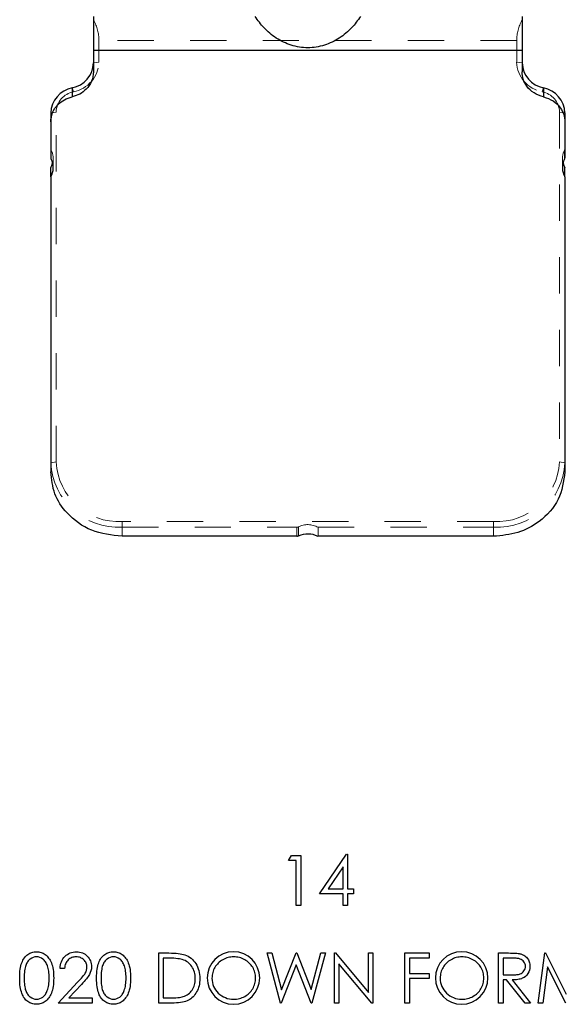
# Model space of a CAD drawing. Header units: inches. Extents: x 7.3 to 43.3, y -43.5 to -20.4.
# Tile 35 of 136: x 13.4 to 14.9, y -31.9 to -29.2. Entities that reach past the tile are written whole.
import ezdxf

# ---------------------------------------------------------------- set-up
doc = ezdxf.new("R2010")
doc.units = ezdxf.units.IN
doc.header["$LTSCALE"] = 0.5
doc.header["$MEASUREMENT"] = 0
doc.linetypes.add('HIDDEN', pattern=[0.225, 0.15, -0.075])
doc.layers.add('APP-M-S', color=30, linetype='Continuous')

msp = doc.modelspace()

# ---------------------------------------------------------------- linework, layer by layer
at = {"color": 7, "linetype": 'Continuous'}
for p, q in [((14.1111, -31.4931), (14.1192, -31.479)), ((14.1192, -31.479), (14.1447, -31.479)), ((14.1447, -31.479), (14.1447, -31.479)), ((14.1447, -31.479), (14.1447, -31.6168)), ((14.1959, -31.585), (14.2711, -31.4755)), ((14.2712, -31.4755), (14.2737, -31.4755)), ((14.2737, -31.4755), (14.2737, -31.4755)), ((14.2737, -31.4755), (14.2737, -31.5709)), ((14.1323, -31.4931), (14.1111, -31.4931)), ((14.1111, -31.4931), (14.1111, -31.4931)), ((14.1323, -31.6168), (14.1323, -31.4931)), ((14.1323, -31.4931), (14.1323, -31.4931)), ((14.2613, -31.511), (14.2202, -31.5709)), ((14.2613, -31.5709), (14.2613, -31.511)), ((14.2613, -31.511), (14.2613, -31.511)), ((14.2202, -31.5709), (14.2202, -31.5709)), ((14.2202, -31.5709), (14.2613, -31.5709)), ((14.2737, -31.5709), (14.2737, -31.5709)), ((14.2737, -31.5709), (14.2896, -31.5709)), ((14.2896, -31.5709), (14.2896, -31.5709)), ((14.2896, -31.5709), (14.2896, -31.585)), ((14.2613, -31.585), (14.1959, -31.585)), ((14.1959, -31.585), (14.1959, -31.585)), ((14.2613, -31.6168), (14.2613, -31.585)), ((14.2613, -31.585), (14.2613, -31.585)), ((14.2896, -31.585), (14.2737, -31.585)), ((14.2737, -31.585), (14.2737, -31.585)), ((14.2737, -31.585), (14.2737, -31.6168)), ((14.2896, -31.585), (14.2896, -31.585)), ((14.1447, -31.6168), (14.1323, -31.6168)), ((14.1323, -31.6168), (14.1323, -31.6168)), ((14.1447, -31.6168), (14.1447, -31.6168)), ((14.2737, -31.6168), (14.2613, -31.6168)), ((14.2613, -31.6168), (14.2613, -31.6168)), ((14.2737, -31.6168), (14.2737, -31.6168)), ((13.3829, -31.7617), (13.385, -31.759)), ((13.385, -31.759), (13.3873, -31.7565)), ((13.3873, -31.7565), (13.3897, -31.7542)), ((13.3897, -31.7542), (13.3923, -31.7522)), ((13.3923, -31.7522), (13.395, -31.7504)), ((13.395, -31.7504), (13.3978, -31.7488)), ((13.3978, -31.7488), (13.4006, -31.7475)), ((13.4006, -31.7475), (13.4036, -31.7464)), ((13.4075, -31.7601), (13.4032, -31.762)), ((13.4036, -31.7464), (13.4066, -31.7456)), ((13.4066, -31.7456), (13.4097, -31.745)), ((13.412, -31.759), (13.4075, -31.7601)), ((13.4097, -31.745), (13.4128, -31.7446)), ((13.4165, -31.7586), (13.412, -31.759)), ((13.4128, -31.7446), (13.4161, -31.7445)), ((13.4161, -31.7445), (13.4161, -31.7445)), ((13.4161, -31.7445), (13.4194, -31.7446)), ((13.421, -31.759), (13.4165, -31.7586)), ((13.4165, -31.7586), (13.4165, -31.7586)), ((13.4194, -31.7446), (13.4226, -31.745)), ((13.4254, -31.7601), (13.421, -31.759)), ((13.4226, -31.745), (13.4257, -31.7456)), ((13.4297, -31.762), (13.4254, -31.7601)), ((13.4257, -31.7456), (13.4288, -31.7464)), ((13.4288, -31.7464), (13.4318, -31.7475)), ((13.4318, -31.7475), (13.4347, -31.7488)), ((13.4347, -31.7488), (13.4375, -31.7504)), ((13.4375, -31.7504), (13.4403, -31.7522)), ((13.4403, -31.7522), (13.4429, -31.7543)), ((13.4429, -31.7543), (13.4454, -31.7566)), ((13.4454, -31.7566), (13.4477, -31.7591)), ((13.4477, -31.7591), (13.4499, -31.7619)), ((13.489, -31.7643), (13.4917, -31.7608)), ((13.4917, -31.7608), (13.4947, -31.7574)), ((13.4947, -31.7574), (13.4979, -31.7544)), ((13.4979, -31.7544), (13.5015, -31.7518)), ((13.5015, -31.7518), (13.5051, -31.7495)), ((13.5051, -31.7495), (13.509, -31.7477)), ((13.509, -31.7477), (13.513, -31.7463)), ((13.5135, -31.7607), (13.5109, -31.7619)), ((13.513, -31.7463), (13.5172, -31.7453)), ((13.5164, -31.7598), (13.5135, -31.7607)), ((13.5193, -31.7592), (13.5164, -31.7598)), ((13.5172, -31.7453), (13.5217, -31.7447)), ((13.5224, -31.7588), (13.5193, -31.7592)), ((13.5217, -31.7447), (13.5263, -31.7445)), ((13.5256, -31.7586), (13.5224, -31.7588)), ((13.5287, -31.7588), (13.5256, -31.7586)), ((13.5256, -31.7586), (13.5256, -31.7586)), ((13.5263, -31.7445), (13.5263, -31.7445)), ((13.5263, -31.7445), (13.5308, -31.7447)), ((13.5317, -31.7592), (13.5287, -31.7588)), ((13.5308, -31.7447), (13.5351, -31.7453)), ((13.5345, -31.7598), (13.5317, -31.7592)), ((13.5372, -31.7607), (13.5345, -31.7598)), ((13.5351, -31.7453), (13.5392, -31.7462)), ((13.5398, -31.7619), (13.5372, -31.7607)), ((13.5392, -31.7462), (13.5431, -31.7475)), ((13.5431, -31.7475), (13.5467, -31.7493)), ((13.5467, -31.7493), (13.5502, -31.7514)), ((13.5502, -31.7514), (13.5534, -31.7538)), ((13.5534, -31.7538), (13.5564, -31.7567)), ((13.5564, -31.7567), (13.5591, -31.7598)), ((13.5591, -31.7598), (13.5614, -31.7631)), ((13.5949, -31.7617), (13.597, -31.759)), ((13.597, -31.759), (13.5993, -31.7565)), ((13.5993, -31.7565), (13.6017, -31.7542)), ((13.6017, -31.7542), (13.6043, -31.7522)), ((13.6043, -31.7522), (13.607, -31.7504)), ((13.607, -31.7504), (13.6098, -31.7488)), ((13.6098, -31.7488), (13.6126, -31.7475)), ((13.6126, -31.7475), (13.6156, -31.7464)), ((13.6195, -31.7601), (13.6152, -31.762)), ((13.6156, -31.7464), (13.6186, -31.7456)), ((13.6186, -31.7456), (13.6217, -31.745)), ((13.624, -31.759), (13.6195, -31.7601)), ((13.6217, -31.745), (13.6248, -31.7446)), ((13.6285, -31.7586), (13.624, -31.759)), ((13.6248, -31.7446), (13.6281, -31.7445)), ((13.6281, -31.7445), (13.6281, -31.7445)), ((13.6281, -31.7445), (13.6314, -31.7446)), ((13.633, -31.759), (13.6285, -31.7586)), ((13.6285, -31.7586), (13.6285, -31.7586)), ((13.6314, -31.7446), (13.6346, -31.745)), ((13.6374, -31.7601), (13.633, -31.759)), ((13.6346, -31.745), (13.6377, -31.7456)), ((13.6416, -31.762), (13.6374, -31.7601)), ((13.6377, -31.7456), (13.6408, -31.7464)), ((13.6408, -31.7464), (13.6438, -31.7475)), ((13.6438, -31.7475), (13.6467, -31.7488)), ((13.6467, -31.7488), (13.6495, -31.7504)), ((13.6495, -31.7504), (13.6522, -31.7522)), ((13.6522, -31.7522), (13.6549, -31.7543)), ((13.6549, -31.7543), (13.6574, -31.7566)), ((13.6574, -31.7566), (13.6597, -31.7591)), ((13.6597, -31.7591), (13.6619, -31.7619)), ((13.7534, -31.8858), (13.7534, -31.748)), ((13.7534, -31.748), (13.7534, -31.748)), ((13.7534, -31.748), (13.7812, -31.748)), ((13.7812, -31.748), (13.7812, -31.748)), ((13.7812, -31.748), (13.7885, -31.7481)), ((13.7885, -31.7481), (13.7952, -31.7483)), ((13.7952, -31.7483), (13.8015, -31.7487)), ((13.8015, -31.7487), (13.8072, -31.7493)), ((13.8072, -31.7493), (13.8124, -31.75)), ((13.8124, -31.75), (13.8171, -31.7508)), ((13.8171, -31.7508), (13.8213, -31.7518)), ((13.8213, -31.7518), (13.8249, -31.753)), ((13.8249, -31.753), (13.8249, -31.753)), ((13.8249, -31.753), (13.8297, -31.7549)), ((13.8297, -31.7549), (13.8342, -31.7571)), ((13.8342, -31.7571), (13.8384, -31.7597)), ((13.8384, -31.7597), (13.8423, -31.7626)), ((13.9445, -31.7606), (13.9408, -31.7617)), ((13.9482, -31.7597), (13.9445, -31.7606)), ((13.952, -31.7591), (13.9482, -31.7597)), ((13.9559, -31.7587), (13.952, -31.7591)), ((13.9598, -31.7586), (13.9559, -31.7587)), ((13.9638, -31.7587), (13.9598, -31.7586)), ((13.9677, -31.7591), (13.9638, -31.7587)), ((13.9716, -31.7597), (13.9677, -31.7591)), ((13.9754, -31.7606), (13.9716, -31.7597)), ((13.9792, -31.7617), (13.9754, -31.7606)), ((14.0519, -31.748), (14.0647, -31.748)), ((14.0886, -31.8858), (14.0519, -31.748)), ((14.0647, -31.748), (14.0647, -31.748)), ((14.0647, -31.748), (14.0917, -31.8491)), ((14.0917, -31.8491), (14.1318, -31.748)), ((14.1318, -31.748), (14.1318, -31.748)), ((14.1318, -31.748), (14.1336, -31.748)), ((14.1336, -31.748), (14.1336, -31.748)), ((14.1336, -31.748), (14.173, -31.8484)), ((14.173, -31.8484), (14.2001, -31.748)), ((14.2127, -31.748), (14.1755, -31.8858)), ((14.2001, -31.748), (14.2001, -31.748)), ((14.2001, -31.748), (14.2127, -31.748)), ((14.2127, -31.748), (14.2127, -31.748)), ((14.2374, -31.8858), (14.2374, -31.748)), ((14.2374, -31.748), (14.2374, -31.748)), ((14.2374, -31.748), (14.24, -31.748)), ((14.24, -31.748), (14.24, -31.748)), ((14.24, -31.748), (14.3311, -31.8565)), ((14.3311, -31.8565), (14.3311, -31.748)), ((14.3311, -31.748), (14.3311, -31.748)), ((14.3311, -31.748), (14.3434, -31.748)), ((14.3434, -31.748), (14.3434, -31.748)), ((14.3434, -31.748), (14.3434, -31.8858)), ((14.4318, -31.748), (14.4989, -31.748)), ((14.4318, -31.8858), (14.4318, -31.748)), ((14.4989, -31.748), (14.4989, -31.748)), ((14.4989, -31.748), (14.4989, -31.7622)), ((14.5734, -31.7606), (14.5697, -31.7617)), ((14.5771, -31.7597), (14.5734, -31.7606)), ((14.5809, -31.7591), (14.5771, -31.7597)), ((14.5848, -31.7587), (14.5809, -31.7591)), ((14.5887, -31.7586), (14.5848, -31.7587)), ((14.5927, -31.7587), (14.5887, -31.7586)), ((14.5966, -31.7591), (14.5927, -31.7587)), ((14.6005, -31.7597), (14.5966, -31.7591)), ((14.6043, -31.7606), (14.6005, -31.7597)), ((14.6081, -31.7617), (14.6043, -31.7606)), ((14.6897, -31.748), (14.7173, -31.748)), ((14.6897, -31.8858), (14.6897, -31.748)), ((14.7173, -31.748), (14.7173, -31.748)), ((14.7173, -31.748), (14.7228, -31.7481)), ((14.7228, -31.7481), (14.7279, -31.7481)), ((14.7279, -31.7481), (14.7324, -31.7483)), ((14.7324, -31.7483), (14.7366, -31.7485)), ((14.7366, -31.7485), (14.7403, -31.7488)), ((14.7403, -31.7488), (14.7435, -31.7491)), ((14.7435, -31.7491), (14.7462, -31.7495)), ((14.7462, -31.7495), (14.7485, -31.7499)), ((14.7485, -31.7499), (14.7485, -31.7499)), ((14.7485, -31.7499), (14.7515, -31.7507)), ((14.7515, -31.7507), (14.7544, -31.7517)), ((14.7544, -31.7517), (14.7571, -31.7529)), ((14.7571, -31.7529), (14.7597, -31.7543)), ((14.7597, -31.7543), (14.7621, -31.756)), ((14.7621, -31.756), (14.7644, -31.7578)), ((14.7644, -31.7578), (14.7665, -31.7598)), ((14.7665, -31.7598), (14.7685, -31.762)), ((14.7992, -31.8858), (14.8174, -31.748)), ((14.8174, -31.748), (14.8174, -31.748)), ((14.8174, -31.748), (14.8192, -31.748)), ((14.8192, -31.748), (14.8192, -31.748)), ((14.8192, -31.748), (14.8761, -31.8611)), ((13.3715, -31.7928), (13.3723, -31.7877)), ((13.3723, -31.7877), (13.3733, -31.783)), ((13.3733, -31.783), (13.3745, -31.7787)), ((13.3745, -31.7787), (13.3759, -31.7748)), ((13.3759, -31.7748), (13.3774, -31.7712)), ((13.3774, -31.7712), (13.3791, -31.7678)), ((13.3791, -31.7678), (13.3809, -31.7646)), ((13.3809, -31.7646), (13.3829, -31.7617)), ((13.3857, -31.7854), (13.3848, -31.7889)), ((13.3866, -31.7823), (13.3857, -31.7854)), ((13.3878, -31.7795), (13.3866, -31.7823)), ((13.389, -31.7768), (13.3878, -31.7795)), ((13.3904, -31.7744), (13.389, -31.7768)), ((13.3919, -31.7721), (13.3904, -31.7744)), ((13.3935, -31.7699), (13.3919, -31.7721)), ((13.3952, -31.768), (13.3935, -31.7699)), ((13.3971, -31.7662), (13.3952, -31.768)), ((13.3991, -31.7646), (13.3971, -31.7662)), ((13.4032, -31.762), (13.3991, -31.7646)), ((13.4338, -31.7646), (13.4297, -31.762)), ((13.4358, -31.7662), (13.4338, -31.7646)), ((13.4377, -31.7681), (13.4358, -31.7662)), ((13.4395, -31.7701), (13.4377, -31.7681)), ((13.4411, -31.7724), (13.4395, -31.7701)), ((13.4427, -31.7749), (13.4411, -31.7724)), ((13.4441, -31.7776), (13.4427, -31.7749)), ((13.4454, -31.7805), (13.4441, -31.7776)), ((13.4467, -31.7836), (13.4454, -31.7805)), ((13.4477, -31.787), (13.4467, -31.7836)), ((13.4487, -31.7906), (13.4477, -31.787)), ((13.4499, -31.7619), (13.452, -31.7649)), ((13.452, -31.7649), (13.4539, -31.7682)), ((13.4539, -31.7682), (13.4557, -31.7717)), ((13.4557, -31.7717), (13.4574, -31.7754)), ((13.4574, -31.7754), (13.4588, -31.7795)), ((13.4588, -31.7795), (13.4601, -31.7838)), ((13.4601, -31.7838), (13.4612, -31.7885)), ((13.4612, -31.7885), (13.4621, -31.7935)), ((13.4813, -31.7904), (13.4817, -31.7855)), ((13.4817, -31.7855), (13.4824, -31.7808)), ((13.4824, -31.7808), (13.4835, -31.7764)), ((13.4835, -31.7764), (13.4849, -31.7721)), ((13.4849, -31.7721), (13.4868, -31.7681)), ((13.4868, -31.7681), (13.489, -31.7643)), ((13.4941, -31.7868), (13.4937, -31.7904)), ((13.4948, -31.7833), (13.4941, -31.7868)), ((13.4957, -31.78), (13.4948, -31.7833)), ((13.4968, -31.777), (13.4957, -31.78)), ((13.4982, -31.7742), (13.4968, -31.777)), ((13.4998, -31.7716), (13.4982, -31.7742)), ((13.5016, -31.7692), (13.4998, -31.7716)), ((13.5037, -31.767), (13.5016, -31.7692)), ((13.5059, -31.765), (13.5037, -31.767)), ((13.5083, -31.7633), (13.5059, -31.765)), ((13.5109, -31.7619), (13.5083, -31.7633)), ((13.5423, -31.7633), (13.5398, -31.7619)), ((13.5446, -31.7649), (13.5423, -31.7633)), ((13.5469, -31.7669), (13.5446, -31.7649)), ((13.5489, -31.769), (13.5469, -31.7669)), ((13.5506, -31.7712), (13.5489, -31.769)), ((13.5521, -31.7735), (13.5506, -31.7712)), ((13.5534, -31.7759), (13.5521, -31.7735)), ((13.5543, -31.7784), (13.5534, -31.7759)), ((13.555, -31.781), (13.5543, -31.7784)), ((13.5554, -31.7837), (13.555, -31.781)), ((13.5552, -31.791), (13.5555, -31.7866)), ((13.5555, -31.7866), (13.5554, -31.7837)), ((13.5555, -31.7866), (13.5555, -31.7866)), ((13.5614, -31.7631), (13.5634, -31.7665)), ((13.5634, -31.7665), (13.565, -31.77)), ((13.565, -31.77), (13.5663, -31.7736)), ((13.5663, -31.7736), (13.5672, -31.7775)), ((13.5672, -31.7775), (13.5677, -31.7814)), ((13.5679, -31.7855), (13.5675, -31.7912)), ((13.5677, -31.7814), (13.5679, -31.7855)), ((13.5679, -31.7855), (13.5679, -31.7855)), ((13.5835, -31.7928), (13.5843, -31.7877)), ((13.5843, -31.7877), (13.5853, -31.783)), ((13.5853, -31.783), (13.5865, -31.7787)), ((13.5865, -31.7787), (13.5878, -31.7748)), ((13.5878, -31.7748), (13.5894, -31.7712)), ((13.5894, -31.7712), (13.5911, -31.7678)), ((13.5911, -31.7678), (13.5929, -31.7646)), ((13.5929, -31.7646), (13.5949, -31.7617)), ((13.5976, -31.7854), (13.5968, -31.7889)), ((13.5986, -31.7823), (13.5976, -31.7854)), ((13.5998, -31.7795), (13.5986, -31.7823)), ((13.601, -31.7768), (13.5998, -31.7795)), ((13.6024, -31.7744), (13.601, -31.7768)), ((13.6039, -31.7721), (13.6024, -31.7744)), ((13.6055, -31.7699), (13.6039, -31.7721)), ((13.6072, -31.768), (13.6055, -31.7699)), ((13.6091, -31.7662), (13.6072, -31.768)), ((13.6111, -31.7646), (13.6091, -31.7662)), ((13.6152, -31.762), (13.6111, -31.7646)), ((13.6458, -31.7646), (13.6416, -31.762)), ((13.6478, -31.7662), (13.6458, -31.7646)), ((13.6497, -31.7681), (13.6478, -31.7662)), ((13.6515, -31.7701), (13.6497, -31.7681)), ((13.6531, -31.7724), (13.6515, -31.7701)), ((13.6547, -31.7749), (13.6531, -31.7724)), ((13.6561, -31.7776), (13.6547, -31.7749)), ((13.6574, -31.7805), (13.6561, -31.7776)), ((13.6587, -31.7836), (13.6574, -31.7805)), ((13.6597, -31.787), (13.6587, -31.7836)), ((13.6607, -31.7906), (13.6597, -31.787)), ((13.6619, -31.7619), (13.664, -31.7649)), ((13.664, -31.7649), (13.6659, -31.7682)), ((13.6659, -31.7682), (13.6677, -31.7717)), ((13.6677, -31.7717), (13.6694, -31.7754)), ((13.6694, -31.7754), (13.6708, -31.7795)), ((13.6708, -31.7795), (13.6721, -31.7838)), ((13.6721, -31.7838), (13.6732, -31.7885)), ((13.6732, -31.7885), (13.6741, -31.7935)), ((13.7754, -31.7622), (13.7658, -31.7622)), ((13.7658, -31.7622), (13.7658, -31.7622)), ((13.7658, -31.7622), (13.7658, -31.8717)), ((13.7826, -31.7622), (13.7754, -31.7622)), ((13.7754, -31.7622), (13.7754, -31.7622)), ((13.7892, -31.7624), (13.7826, -31.7622)), ((13.7952, -31.7627), (13.7892, -31.7624)), ((13.8008, -31.7631), (13.7952, -31.7627)), ((13.8058, -31.7637), (13.8008, -31.7631)), ((13.8103, -31.7643), (13.8058, -31.7637)), ((13.8143, -31.7651), (13.8103, -31.7643)), ((13.8178, -31.766), (13.8143, -31.7651)), ((13.822, -31.7675), (13.8178, -31.766)), ((13.8178, -31.766), (13.8178, -31.766)), ((13.8259, -31.7691), (13.822, -31.7675)), ((13.8296, -31.7711), (13.8259, -31.7691)), ((13.833, -31.7734), (13.8296, -31.7711)), ((13.8362, -31.7759), (13.833, -31.7734)), ((13.8392, -31.7787), (13.8362, -31.7759)), ((13.842, -31.7818), (13.8392, -31.7787)), ((13.8445, -31.7851), (13.842, -31.7818)), ((13.8423, -31.7626), (13.846, -31.7658)), ((13.8467, -31.7887), (13.8445, -31.7851)), ((13.846, -31.7658), (13.8494, -31.7693)), ((13.8494, -31.7693), (13.8526, -31.7732)), ((13.8526, -31.7732), (13.8554, -31.7773)), ((13.8554, -31.7773), (13.858, -31.7818)), ((13.858, -31.7818), (13.8603, -31.7864)), ((13.8603, -31.7864), (13.8621, -31.7913)), ((13.9079, -31.7877), (13.9061, -31.7911)), ((13.91, -31.7845), (13.9079, -31.7877)), ((13.9123, -31.7814), (13.91, -31.7845)), ((13.9148, -31.7785), (13.9123, -31.7814)), ((13.9174, -31.7758), (13.9148, -31.7785)), ((13.9202, -31.7732), (13.9174, -31.7758)), ((13.9233, -31.7708), (13.9202, -31.7732)), ((13.9265, -31.7686), (13.9233, -31.7708)), ((13.9299, -31.7665), (13.9265, -31.7686)), ((13.9335, -31.7647), (13.9299, -31.7665)), ((13.9371, -31.7631), (13.9335, -31.7647)), ((13.9408, -31.7617), (13.9371, -31.7631)), ((13.9829, -31.7631), (13.9792, -31.7617)), ((13.9865, -31.7647), (13.9829, -31.7631)), ((13.9901, -31.7665), (13.9865, -31.7647)), ((13.9936, -31.7686), (13.9901, -31.7665)), ((13.9968, -31.7708), (13.9936, -31.7686)), ((13.9999, -31.7731), (13.9968, -31.7708)), ((14.0028, -31.7757), (13.9999, -31.7731)), ((14.0055, -31.7784), (14.0028, -31.7757)), ((14.0079, -31.7813), (14.0055, -31.7784)), ((14.0102, -31.7843), (14.0079, -31.7813)), ((14.0123, -31.7875), (14.0102, -31.7843)), ((14.0141, -31.7908), (14.0123, -31.7875)), ((14.1323, -31.7804), (14.0904, -31.8858)), ((14.1738, -31.8858), (14.1323, -31.7804)), ((14.1323, -31.7804), (14.1323, -31.7804)), ((14.3406, -31.8858), (14.2498, -31.7776)), ((14.2498, -31.7776), (14.2498, -31.7776)), ((14.2498, -31.7776), (14.2498, -31.8858)), ((14.4989, -31.7622), (14.4441, -31.7622)), ((14.4441, -31.7622), (14.4441, -31.7622)), ((14.4441, -31.7622), (14.4441, -31.8046)), ((14.4989, -31.7622), (14.4989, -31.7622)), ((14.5368, -31.7877), (14.535, -31.7911)), ((14.5389, -31.7845), (14.5368, -31.7877)), ((14.5412, -31.7814), (14.5389, -31.7845)), ((14.5437, -31.7785), (14.5412, -31.7814)), ((14.5463, -31.7758), (14.5437, -31.7785)), ((14.5492, -31.7732), (14.5463, -31.7758)), ((14.5522, -31.7708), (14.5492, -31.7732)), ((14.5554, -31.7686), (14.5522, -31.7708)), ((14.5588, -31.7665), (14.5554, -31.7686)), ((14.5624, -31.7647), (14.5588, -31.7665)), ((14.566, -31.7631), (14.5624, -31.7647)), ((14.5697, -31.7617), (14.566, -31.7631)), ((14.6118, -31.7631), (14.6081, -31.7617)), ((14.6154, -31.7647), (14.6118, -31.7631)), ((14.619, -31.7665), (14.6154, -31.7647)), ((14.6225, -31.7686), (14.619, -31.7665)), ((14.6258, -31.7708), (14.6225, -31.7686)), ((14.6288, -31.7731), (14.6258, -31.7708)), ((14.6317, -31.7757), (14.6288, -31.7731)), ((14.6344, -31.7784), (14.6317, -31.7757)), ((14.6369, -31.7813), (14.6344, -31.7784)), ((14.6391, -31.7843), (14.6369, -31.7813)), ((14.6412, -31.7875), (14.6391, -31.7843)), ((14.643, -31.7908), (14.6412, -31.7875)), ((14.7021, -31.7622), (14.7021, -31.8081)), ((14.7279, -31.7622), (14.7021, -31.7622)), ((14.7315, -31.7622), (14.7279, -31.7622)), ((14.7279, -31.7622), (14.7279, -31.7622)), ((14.7349, -31.7623), (14.7315, -31.7622)), ((14.738, -31.7625), (14.7349, -31.7623)), ((14.7408, -31.7628), (14.738, -31.7625)), ((14.7433, -31.7631), (14.7408, -31.7628)), ((14.7456, -31.7635), (14.7433, -31.7631)), ((14.7477, -31.764), (14.7456, -31.7635)), ((14.7494, -31.7646), (14.7477, -31.764)), ((14.7525, -31.7659), (14.7494, -31.7646)), ((14.7553, -31.7677), (14.7525, -31.7659)), ((14.7577, -31.7699), (14.7553, -31.7677)), ((14.7599, -31.7725), (14.7577, -31.7699)), ((14.7616, -31.7754), (14.7599, -31.7725)), ((14.7629, -31.7784), (14.7616, -31.7754)), ((14.7636, -31.7815), (14.7629, -31.7784)), ((14.7629, -31.7915), (14.7636, -31.7882)), ((14.7639, -31.7848), (14.7636, -31.7815)), ((14.7636, -31.7882), (14.7639, -31.7848)), ((14.7639, -31.7848), (14.7639, -31.7848)), ((14.7685, -31.762), (14.7703, -31.7644)), ((14.7703, -31.7644), (14.7719, -31.767)), ((14.7719, -31.767), (14.7732, -31.7696)), ((14.7732, -31.7696), (14.7743, -31.7724)), ((14.7743, -31.7724), (14.7752, -31.7753)), ((14.7752, -31.7753), (14.7758, -31.7784)), ((14.7758, -31.7784), (14.7761, -31.7816)), ((14.7763, -31.7849), (14.7759, -31.7904)), ((14.7761, -31.7816), (14.7763, -31.7849)), ((14.7763, -31.7849), (14.7763, -31.7849)), ((14.8248, -31.7865), (14.8117, -31.8858)), ((14.8748, -31.8858), (14.8248, -31.7865)), ((14.8248, -31.7865), (14.8248, -31.7865)), ((13.37, -31.817), (13.3701, -31.8104)), ((13.3701, -31.8104), (13.3704, -31.8041)), ((13.3704, -31.8041), (13.3709, -31.7982)), ((13.3709, -31.7982), (13.3715, -31.7928)), ((13.3825, -31.8114), (13.3824, -31.8169)), ((13.3827, -31.8062), (13.3825, -31.8114)), ((13.383, -31.8013), (13.3827, -31.8062)), ((13.3835, -31.7968), (13.383, -31.8013)), ((13.3841, -31.7927), (13.3835, -31.7968)), ((13.3848, -31.7889), (13.3841, -31.7927)), ((13.4495, -31.7944), (13.4487, -31.7906)), ((13.4501, -31.7984), (13.4495, -31.7944)), ((13.4506, -31.8027), (13.4501, -31.7984)), ((13.451, -31.8072), (13.4506, -31.8027)), ((13.4512, -31.812), (13.451, -31.8072)), ((13.4513, -31.8169), (13.4512, -31.812)), ((13.4621, -31.7935), (13.4628, -31.7989)), ((13.4628, -31.7989), (13.4633, -31.8046)), ((13.4633, -31.8046), (13.4636, -31.8106)), ((13.4636, -31.8106), (13.4637, -31.817)), ((13.4937, -31.7904), (13.4813, -31.7904)), ((13.4813, -31.7904), (13.4813, -31.7904)), ((13.5401, -31.8174), (13.5429, -31.8141)), ((13.5429, -31.8141), (13.5453, -31.8111)), ((13.5453, -31.8111), (13.5475, -31.8084)), ((13.5475, -31.8084), (13.5492, -31.8059)), ((13.5492, -31.8059), (13.5506, -31.8038)), ((13.5506, -31.8038), (13.5528, -31.7996)), ((13.5528, -31.7996), (13.5543, -31.7954)), ((13.5543, -31.7954), (13.5552, -31.791)), ((13.5586, -31.8128), (13.5564, -31.816)), ((13.5606, -31.8099), (13.5586, -31.8128)), ((13.5622, -31.8073), (13.5606, -31.8099)), ((13.5647, -31.8021), (13.5622, -31.8073)), ((13.5665, -31.7967), (13.5647, -31.8021)), ((13.5675, -31.7912), (13.5665, -31.7967)), ((13.582, -31.817), (13.5821, -31.8104)), ((13.5821, -31.8104), (13.5824, -31.8041)), ((13.5824, -31.8041), (13.5829, -31.7982)), ((13.5829, -31.7982), (13.5835, -31.7928)), ((13.5947, -31.8062), (13.5944, -31.8114)), ((13.5944, -31.8114), (13.5944, -31.8169)), ((13.595, -31.8013), (13.5947, -31.8062)), ((13.5955, -31.7968), (13.595, -31.8013)), ((13.596, -31.7927), (13.5955, -31.7968)), ((13.5968, -31.7889), (13.596, -31.7927)), ((13.6615, -31.7944), (13.6607, -31.7906)), ((13.6621, -31.7984), (13.6615, -31.7944)), ((13.6626, -31.8027), (13.6621, -31.7984)), ((13.663, -31.8072), (13.6626, -31.8027)), ((13.6632, -31.812), (13.663, -31.8072)), ((13.6633, -31.8169), (13.6632, -31.812)), ((13.6741, -31.7935), (13.6748, -31.7989)), ((13.6748, -31.7989), (13.6753, -31.8046)), ((13.6753, -31.8046), (13.6755, -31.8106)), ((13.6755, -31.8106), (13.6757, -31.817)), ((13.8487, -31.7924), (13.8467, -31.7887)), ((13.8503, -31.7963), (13.8487, -31.7924)), ((13.8517, -31.8004), (13.8503, -31.7963)), ((13.8527, -31.8047), (13.8517, -31.8004)), ((13.8535, -31.8092), (13.8527, -31.8047)), ((13.8539, -31.8138), (13.8535, -31.8092)), ((13.8541, -31.8186), (13.8539, -31.8138)), ((13.8621, -31.7913), (13.8637, -31.7963)), ((13.8637, -31.7963), (13.8649, -31.8016)), ((13.8649, -31.8016), (13.8658, -31.8071)), ((13.8658, -31.8071), (13.8663, -31.8128)), ((13.8663, -31.8128), (13.8664, -31.8187)), ((13.9001, -31.8134), (13.9, -31.8175)), ((13.9005, -31.8095), (13.9001, -31.8134)), ((13.9011, -31.8056), (13.9005, -31.8095)), ((13.902, -31.8019), (13.9011, -31.8056)), ((13.9031, -31.7982), (13.902, -31.8019)), ((13.9045, -31.7946), (13.9031, -31.7982)), ((13.9061, -31.7911), (13.9045, -31.7946)), ((14.0157, -31.7943), (14.0141, -31.7908)), ((14.0171, -31.7978), (14.0157, -31.7943)), ((14.0182, -31.8014), (14.0171, -31.7978)), ((14.019, -31.8051), (14.0182, -31.8014)), ((14.0196, -31.8089), (14.019, -31.8051)), ((14.02, -31.8128), (14.0196, -31.8089)), ((14.0201, -31.8168), (14.02, -31.8128)), ((14.4441, -31.8046), (14.4441, -31.8046)), ((14.4441, -31.8046), (14.4989, -31.8046)), ((14.4989, -31.8046), (14.4989, -31.8046)), ((14.4989, -31.8046), (14.4989, -31.8187)), ((14.529, -31.8134), (14.5289, -31.8175)), ((14.5294, -31.8095), (14.529, -31.8134)), ((14.53, -31.8056), (14.5294, -31.8095)), ((14.5309, -31.8019), (14.53, -31.8056)), ((14.532, -31.7982), (14.5309, -31.8019)), ((14.5334, -31.7946), (14.532, -31.7982)), ((14.535, -31.7911), (14.5334, -31.7946)), ((14.6446, -31.7943), (14.643, -31.7908)), ((14.646, -31.7978), (14.6446, -31.7943)), ((14.6471, -31.8014), (14.646, -31.7978)), ((14.648, -31.8051), (14.6471, -31.8014)), ((14.6486, -31.8089), (14.648, -31.8051)), ((14.6489, -31.8128), (14.6486, -31.8089)), ((14.6491, -31.8168), (14.6489, -31.8128)), ((14.7021, -31.8081), (14.7021, -31.8081)), ((14.7021, -31.8081), (14.7273, -31.8083)), ((14.7273, -31.8083), (14.7273, -31.8083)), ((14.7273, -31.8083), (14.7308, -31.8083)), ((14.7308, -31.8083), (14.7341, -31.8081)), ((14.7341, -31.8081), (14.7372, -31.8079)), ((14.7372, -31.8079), (14.74, -31.8076)), ((14.74, -31.8076), (14.7426, -31.8073)), ((14.7426, -31.8073), (14.745, -31.8068)), ((14.745, -31.8068), (14.7471, -31.8063)), ((14.7471, -31.8063), (14.749, -31.8057)), ((14.749, -31.8057), (14.7523, -31.8042)), ((14.7523, -31.8042), (14.7552, -31.8024)), ((14.7552, -31.8024), (14.7578, -31.8001)), ((14.76, -31.8153), (14.7553, -31.8178)), ((14.7578, -31.8001), (14.7599, -31.7975)), ((14.7599, -31.7975), (14.7617, -31.7946)), ((14.7642, -31.8123), (14.76, -31.8153)), ((14.7617, -31.7946), (14.7629, -31.7915)), ((14.7678, -31.8088), (14.7642, -31.8123)), ((14.7708, -31.8048), (14.7678, -31.8088)), ((14.7732, -31.8003), (14.7708, -31.8048)), ((14.7749, -31.7955), (14.7732, -31.8003)), ((14.7759, -31.7904), (14.7749, -31.7955)), ((13.3701, -31.8235), (13.37, -31.817)), ((13.3704, -31.8298), (13.3701, -31.8235)), ((13.3709, -31.8356), (13.3704, -31.8298)), ((13.3715, -31.841), (13.3709, -31.8356)), ((13.3724, -31.8461), (13.3715, -31.841)), ((13.3824, -31.8169), (13.3825, -31.8224)), ((13.3825, -31.8224), (13.3827, -31.8276)), ((13.3827, -31.8276), (13.383, -31.8325)), ((13.383, -31.8325), (13.3834, -31.837)), ((13.3834, -31.837), (13.3841, -31.8411)), ((13.3841, -31.8411), (13.3848, -31.8449)), ((13.4484, -31.844), (13.4493, -31.8399)), ((13.4493, -31.8399), (13.45, -31.8357)), ((13.45, -31.8357), (13.4506, -31.8313)), ((13.4506, -31.8313), (13.451, -31.8267)), ((13.451, -31.8267), (13.4512, -31.8219)), ((13.4512, -31.8219), (13.4513, -31.8169)), ((13.4513, -31.8169), (13.4513, -31.8169)), ((13.4621, -31.8403), (13.4612, -31.8453)), ((13.4628, -31.835), (13.4621, -31.8403)), ((13.4633, -31.8293), (13.4628, -31.835)), ((13.4636, -31.8233), (13.4633, -31.8293)), ((13.4637, -31.817), (13.4636, -31.8233)), ((13.4637, -31.817), (13.4637, -31.817)), ((13.476, -31.8858), (13.5295, -31.8288)), ((13.54, -31.8349), (13.5055, -31.8717)), ((13.5295, -31.8288), (13.5334, -31.8247)), ((13.5295, -31.8288), (13.5295, -31.8288)), ((13.5334, -31.8247), (13.5369, -31.8209)), ((13.5369, -31.8209), (13.5401, -31.8174)), ((13.544, -31.8306), (13.54, -31.8349)), ((13.54, -31.8349), (13.54, -31.8349)), ((13.5476, -31.8266), (13.544, -31.8306)), ((13.5508, -31.8229), (13.5476, -31.8266)), ((13.5538, -31.8193), (13.5508, -31.8229)), ((13.5564, -31.816), (13.5538, -31.8193)), ((13.5821, -31.8235), (13.582, -31.817)), ((13.5824, -31.8298), (13.5821, -31.8235)), ((13.5829, -31.8356), (13.5824, -31.8298)), ((13.5835, -31.841), (13.5829, -31.8356)), ((13.5843, -31.8461), (13.5835, -31.841)), ((13.5944, -31.8169), (13.5944, -31.8224)), ((13.5944, -31.8224), (13.5947, -31.8276)), ((13.5947, -31.8276), (13.595, -31.8325)), ((13.595, -31.8325), (13.5954, -31.837)), ((13.5954, -31.837), (13.596, -31.8411)), ((13.596, -31.8411), (13.5968, -31.8449)), ((13.6604, -31.844), (13.6612, -31.8399)), ((13.6612, -31.8399), (13.662, -31.8357)), ((13.662, -31.8357), (13.6625, -31.8313)), ((13.6625, -31.8313), (13.663, -31.8267)), ((13.663, -31.8267), (13.6632, -31.8219)), ((13.6632, -31.8219), (13.6633, -31.8169)), ((13.6633, -31.8169), (13.6633, -31.8169)), ((13.6741, -31.8403), (13.6732, -31.8453)), ((13.6748, -31.835), (13.6741, -31.8403)), ((13.6753, -31.8293), (13.6748, -31.835)), ((13.6755, -31.8233), (13.6753, -31.8293)), ((13.6757, -31.817), (13.6755, -31.8233)), ((13.6757, -31.817), (13.6757, -31.817)), ((13.8491, -31.8434), (13.8506, -31.8398)), ((13.8506, -31.8398), (13.8519, -31.8359)), ((13.8519, -31.8359), (13.8528, -31.8318)), ((13.8528, -31.8318), (13.8535, -31.8276)), ((13.8535, -31.8276), (13.8539, -31.8232)), ((13.8539, -31.8232), (13.8541, -31.8186)), ((13.8541, -31.8186), (13.8541, -31.8186)), ((13.8631, -31.8426), (13.8615, -31.8469)), ((13.8643, -31.8381), (13.8631, -31.8426)), ((13.8652, -31.8335), (13.8643, -31.8381)), ((13.8659, -31.8287), (13.8652, -31.8335)), ((13.8663, -31.8238), (13.8659, -31.8287)), ((13.8664, -31.8187), (13.8663, -31.8238)), ((13.8664, -31.8187), (13.8664, -31.8187)), ((13.9, -31.8175), (13.9, -31.8175)), ((13.9, -31.8175), (13.9003, -31.8234)), ((13.9003, -31.8234), (13.9011, -31.8292)), ((13.9011, -31.8292), (13.9025, -31.8346)), ((13.9025, -31.8346), (13.9044, -31.8399)), ((13.9044, -31.8399), (13.9069, -31.8449)), ((14.0141, -31.8431), (14.0157, -31.8396)), ((14.0157, -31.8396), (14.0171, -31.8361)), ((14.0171, -31.8361), (14.0182, -31.8324)), ((14.0182, -31.8324), (14.019, -31.8287)), ((14.019, -31.8287), (14.0196, -31.8248)), ((14.0196, -31.8248), (14.02, -31.8209)), ((14.02, -31.8209), (14.0201, -31.8168)), ((14.0201, -31.8168), (14.0201, -31.8168)), ((14.4989, -31.8187), (14.4441, -31.8187)), ((14.4441, -31.8187), (14.4441, -31.8187)), ((14.4441, -31.8187), (14.4441, -31.8858)), ((14.4989, -31.8187), (14.4989, -31.8187)), ((14.5289, -31.8175), (14.5289, -31.8175)), ((14.5289, -31.8175), (14.5292, -31.8234)), ((14.5292, -31.8234), (14.53, -31.8292)), ((14.53, -31.8292), (14.5314, -31.8346)), ((14.5314, -31.8346), (14.5333, -31.8399)), ((14.5333, -31.8399), (14.5358, -31.8449)), ((14.643, -31.8431), (14.6446, -31.8396)), ((14.6446, -31.8396), (14.646, -31.8361)), ((14.646, -31.8361), (14.6471, -31.8324)), ((14.6471, -31.8324), (14.648, -31.8287)), ((14.648, -31.8287), (14.6486, -31.8248)), ((14.6486, -31.8248), (14.6489, -31.8209)), ((14.6489, -31.8209), (14.6491, -31.8168)), ((14.6491, -31.8168), (14.6491, -31.8168)), ((14.7121, -31.8222), (14.7021, -31.8222)), ((14.7021, -31.8222), (14.7021, -31.8222)), ((14.7021, -31.8222), (14.7021, -31.8858)), ((14.7627, -31.8858), (14.7121, -31.8222)), ((14.7121, -31.8222), (14.7121, -31.8222)), ((14.7317, -31.8221), (14.7274, -31.8222)), ((14.7274, -31.8222), (14.7274, -31.8222)), ((14.7274, -31.8222), (14.778, -31.8858)), ((14.7358, -31.8219), (14.7317, -31.8221)), ((14.7396, -31.8216), (14.7358, -31.8219)), ((14.7433, -31.8211), (14.7396, -31.8216)), ((14.7466, -31.8204), (14.7433, -31.8211)), ((14.7498, -31.8197), (14.7466, -31.8204)), ((14.7526, -31.8188), (14.7498, -31.8197)), ((14.7553, -31.8178), (14.7526, -31.8188)), ((13.3733, -31.8508), (13.3724, -31.8461)), ((13.3746, -31.8552), (13.3733, -31.8508)), ((13.3759, -31.8591), (13.3746, -31.8552)), ((13.3775, -31.8628), (13.3759, -31.8591)), ((13.3792, -31.8662), (13.3775, -31.8628)), ((13.381, -31.8694), (13.3792, -31.8662)), ((13.383, -31.8723), (13.381, -31.8694)), ((13.3848, -31.8449), (13.3856, -31.8484)), ((13.3856, -31.8484), (13.3866, -31.8515)), ((13.3866, -31.8515), (13.3878, -31.8543)), ((13.3878, -31.8543), (13.389, -31.8569)), ((13.389, -31.8569), (13.3903, -31.8594)), ((13.3903, -31.8594), (13.3918, -31.8617)), ((13.3918, -31.8617), (13.3935, -31.8638)), ((13.3935, -31.8638), (13.3952, -31.8658)), ((13.3952, -31.8658), (13.3971, -31.8676)), ((13.3971, -31.8676), (13.3991, -31.8692)), ((13.3991, -31.8692), (13.4033, -31.8718)), ((13.4297, -31.8719), (13.4339, -31.8693)), ((13.4339, -31.8693), (13.4358, -31.8677)), ((13.4358, -31.8677), (13.4376, -31.866)), ((13.4376, -31.866), (13.4393, -31.864)), ((13.4393, -31.864), (13.4409, -31.8619)), ((13.4409, -31.8619), (13.4424, -31.8596)), ((13.4424, -31.8596), (13.4438, -31.8571)), ((13.4438, -31.8571), (13.445, -31.8544)), ((13.445, -31.8544), (13.4461, -31.8516)), ((13.4461, -31.8516), (13.4473, -31.8479)), ((13.4461, -31.8516), (13.4461, -31.8516)), ((13.4473, -31.8479), (13.4484, -31.844)), ((13.4522, -31.8688), (13.4501, -31.8718)), ((13.4541, -31.8655), (13.4522, -31.8688)), ((13.4558, -31.8621), (13.4541, -31.8655)), ((13.4575, -31.8583), (13.4558, -31.8621)), ((13.4589, -31.8543), (13.4575, -31.8583)), ((13.4602, -31.85), (13.4589, -31.8543)), ((13.4612, -31.8453), (13.4602, -31.85)), ((13.5853, -31.8508), (13.5843, -31.8461)), ((13.5866, -31.8552), (13.5853, -31.8508)), ((13.5879, -31.8591), (13.5866, -31.8552)), ((13.5895, -31.8628), (13.5879, -31.8591)), ((13.5912, -31.8662), (13.5895, -31.8628)), ((13.593, -31.8694), (13.5912, -31.8662)), ((13.595, -31.8723), (13.593, -31.8694)), ((13.5968, -31.8449), (13.5976, -31.8484)), ((13.5976, -31.8484), (13.5986, -31.8515)), ((13.5986, -31.8515), (13.5997, -31.8543)), ((13.5997, -31.8543), (13.601, -31.8569)), ((13.601, -31.8569), (13.6023, -31.8594)), ((13.6023, -31.8594), (13.6038, -31.8617)), ((13.6038, -31.8617), (13.6055, -31.8638)), ((13.6055, -31.8638), (13.6072, -31.8658)), ((13.6072, -31.8658), (13.6091, -31.8676)), ((13.6091, -31.8676), (13.6111, -31.8692)), ((13.6111, -31.8692), (13.6153, -31.8718)), ((13.6417, -31.8719), (13.6458, -31.8693)), ((13.6458, -31.8693), (13.6478, -31.8677)), ((13.6478, -31.8677), (13.6496, -31.866)), ((13.6496, -31.866), (13.6513, -31.864)), ((13.6513, -31.864), (13.6529, -31.8619)), ((13.6529, -31.8619), (13.6544, -31.8596)), ((13.6544, -31.8596), (13.6558, -31.8571)), ((13.6558, -31.8571), (13.657, -31.8544)), ((13.657, -31.8544), (13.6581, -31.8516)), ((13.6581, -31.8516), (13.6593, -31.8479)), ((13.6581, -31.8516), (13.6581, -31.8516)), ((13.6593, -31.8479), (13.6604, -31.844)), ((13.6641, -31.8688), (13.6621, -31.8718)), ((13.666, -31.8655), (13.6641, -31.8688)), ((13.6678, -31.8621), (13.666, -31.8655)), ((13.6694, -31.8583), (13.6678, -31.8621)), ((13.6709, -31.8543), (13.6694, -31.8583)), ((13.6721, -31.85), (13.6709, -31.8543)), ((13.6732, -31.8453), (13.6721, -31.85)), ((13.8103, -31.8703), (13.8144, -31.8697)), ((13.8144, -31.8697), (13.8179, -31.869)), ((13.8179, -31.869), (13.821, -31.8682)), ((13.821, -31.8682), (13.8247, -31.8668)), ((13.821, -31.8682), (13.821, -31.8682)), ((13.8247, -31.8668), (13.8283, -31.8652)), ((13.8283, -31.8652), (13.8316, -31.8633)), ((13.8316, -31.8633), (13.8347, -31.8612)), ((13.8347, -31.8612), (13.8377, -31.8589)), ((13.8377, -31.8589), (13.8404, -31.8562)), ((13.8404, -31.8562), (13.8429, -31.8534)), ((13.8429, -31.8534), (13.8452, -31.8503)), ((13.8477, -31.8688), (13.8448, -31.8716)), ((13.8452, -31.8503), (13.8473, -31.8469)), ((13.8473, -31.8469), (13.8491, -31.8434)), ((13.8505, -31.8658), (13.8477, -31.8688)), ((13.8531, -31.8624), (13.8505, -31.8658)), ((13.8555, -31.8589), (13.8531, -31.8624)), ((13.8577, -31.8551), (13.8555, -31.8589)), ((13.8598, -31.8511), (13.8577, -31.8551)), ((13.8615, -31.8469), (13.8598, -31.8511)), ((13.9069, -31.8449), (13.9099, -31.8497)), ((13.9099, -31.8497), (13.9134, -31.8542)), ((13.9134, -31.8542), (13.9175, -31.8585)), ((13.9175, -31.8585), (13.922, -31.8624)), ((13.922, -31.8624), (13.9268, -31.8658)), ((13.9268, -31.8658), (13.9317, -31.8687)), ((13.9317, -31.8687), (13.9369, -31.871)), ((13.9832, -31.8709), (13.9868, -31.8693)), ((13.9868, -31.8693), (13.9904, -31.8675)), ((13.9904, -31.8675), (13.9938, -31.8655)), ((13.9938, -31.8655), (13.997, -31.8634)), ((13.997, -31.8634), (14, -31.861)), ((14, -31.861), (14.0029, -31.8584)), ((14.0029, -31.8584), (14.0055, -31.8557)), ((14.0055, -31.8557), (14.008, -31.8528)), ((14.008, -31.8528), (14.0102, -31.8498)), ((14.0102, -31.8498), (14.0123, -31.8465)), ((14.0123, -31.8465), (14.0141, -31.8431)), ((14.0917, -31.8491), (14.0917, -31.8491)), ((14.173, -31.8484), (14.173, -31.8484)), ((14.3311, -31.8565), (14.3311, -31.8565)), ((14.5358, -31.8449), (14.5388, -31.8497)), ((14.5388, -31.8497), (14.5423, -31.8542)), ((14.5423, -31.8542), (14.5465, -31.8585)), ((14.5465, -31.8585), (14.551, -31.8624)), ((14.551, -31.8624), (14.5557, -31.8658)), ((14.5557, -31.8658), (14.5606, -31.8687)), ((14.5606, -31.8687), (14.5658, -31.871)), ((14.6121, -31.8709), (14.6157, -31.8693)), ((14.6157, -31.8693), (14.6193, -31.8675)), ((14.6193, -31.8675), (14.6227, -31.8655)), ((14.6227, -31.8655), (14.6259, -31.8634)), ((14.6259, -31.8634), (14.6289, -31.861)), ((14.6289, -31.861), (14.6318, -31.8584)), ((14.6318, -31.8584), (14.6344, -31.8557)), ((14.6344, -31.8557), (14.6369, -31.8528)), ((14.6369, -31.8528), (14.6391, -31.8498)), ((14.6391, -31.8498), (14.6412, -31.8465)), ((14.6412, -31.8465), (14.643, -31.8431)), ((13.3852, -31.875), (13.383, -31.8723)), ((13.3874, -31.8775), (13.3852, -31.875)), ((13.3899, -31.8797), (13.3874, -31.8775)), ((13.3924, -31.8818), (13.3899, -31.8797)), ((13.3951, -31.8835), (13.3924, -31.8818)), ((13.3979, -31.8851), (13.3951, -31.8835)), ((13.4007, -31.8864), (13.3979, -31.8851)), ((13.4036, -31.8875), (13.4007, -31.8864)), ((13.4033, -31.8718), (13.4076, -31.8737)), ((13.4066, -31.8883), (13.4036, -31.8875)), ((13.4097, -31.8889), (13.4066, -31.8883)), ((13.4076, -31.8737), (13.412, -31.8748)), ((13.4128, -31.8892), (13.4097, -31.8889)), ((13.412, -31.8748), (13.4165, -31.8752)), ((13.4161, -31.8894), (13.4128, -31.8892)), ((13.4194, -31.8892), (13.4161, -31.8894)), ((13.4161, -31.8894), (13.4161, -31.8894)), ((13.4165, -31.8752), (13.4211, -31.8749)), ((13.4165, -31.8752), (13.4165, -31.8752)), ((13.4226, -31.8889), (13.4194, -31.8892)), ((13.4211, -31.8749), (13.4255, -31.8737)), ((13.4258, -31.8883), (13.4226, -31.8889)), ((13.4255, -31.8737), (13.4297, -31.8719)), ((13.4288, -31.8874), (13.4258, -31.8883)), ((13.4318, -31.8863), (13.4288, -31.8874)), ((13.4347, -31.885), (13.4318, -31.8863)), ((13.4376, -31.8834), (13.4347, -31.885)), ((13.4403, -31.8815), (13.4376, -31.8834)), ((13.443, -31.8795), (13.4403, -31.8815)), ((13.4455, -31.8772), (13.443, -31.8795)), ((13.4479, -31.8746), (13.4455, -31.8772)), ((13.4501, -31.8718), (13.4479, -31.8746)), ((13.5697, -31.8858), (13.476, -31.8858)), ((13.476, -31.8858), (13.476, -31.8858)), ((13.5055, -31.8717), (13.5055, -31.8717)), ((13.5055, -31.8717), (13.5697, -31.8717)), ((13.5697, -31.8717), (13.5697, -31.8717)), ((13.5697, -31.8717), (13.5697, -31.8858)), ((13.5697, -31.8858), (13.5697, -31.8858)), ((13.5972, -31.875), (13.595, -31.8723)), ((13.5994, -31.8775), (13.5972, -31.875)), ((13.6018, -31.8797), (13.5994, -31.8775)), ((13.6044, -31.8818), (13.6018, -31.8797)), ((13.6071, -31.8835), (13.6044, -31.8818)), ((13.6098, -31.8851), (13.6071, -31.8835)), ((13.6127, -31.8864), (13.6098, -31.8851)), ((13.6156, -31.8875), (13.6127, -31.8864)), ((13.6153, -31.8718), (13.6196, -31.8737)), ((13.6186, -31.8883), (13.6156, -31.8875)), ((13.6217, -31.8889), (13.6186, -31.8883)), ((13.6196, -31.8737), (13.624, -31.8748)), ((13.6248, -31.8892), (13.6217, -31.8889)), ((13.624, -31.8748), (13.6285, -31.8752)), ((13.6281, -31.8894), (13.6248, -31.8892)), ((13.6314, -31.8892), (13.6281, -31.8894)), ((13.6281, -31.8894), (13.6281, -31.8894)), ((13.6285, -31.8752), (13.6331, -31.8749)), ((13.6285, -31.8752), (13.6285, -31.8752)), ((13.6346, -31.8889), (13.6314, -31.8892)), ((13.6331, -31.8749), (13.6375, -31.8737)), ((13.6378, -31.8883), (13.6346, -31.8889)), ((13.6375, -31.8737), (13.6417, -31.8719)), ((13.6408, -31.8874), (13.6378, -31.8883)), ((13.6438, -31.8863), (13.6408, -31.8874)), ((13.6467, -31.885), (13.6438, -31.8863)), ((13.6496, -31.8834), (13.6467, -31.885)), ((13.6523, -31.8815), (13.6496, -31.8834)), ((13.655, -31.8795), (13.6523, -31.8815)), ((13.6575, -31.8772), (13.655, -31.8795)), ((13.6599, -31.8746), (13.6575, -31.8772)), ((13.6621, -31.8718), (13.6599, -31.8746)), ((13.7961, -31.8858), (13.7534, -31.8858)), ((13.7658, -31.8717), (13.7816, -31.8717)), ((13.7816, -31.8717), (13.7884, -31.8716)), ((13.7816, -31.8717), (13.7816, -31.8717)), ((13.7884, -31.8716), (13.7947, -31.8715)), ((13.7947, -31.8715), (13.8004, -31.8712)), ((13.8022, -31.8857), (13.7961, -31.8858)), ((13.7961, -31.8858), (13.7961, -31.8858)), ((13.8004, -31.8712), (13.8056, -31.8708)), ((13.8079, -31.8854), (13.8022, -31.8857)), ((13.8056, -31.8708), (13.8103, -31.8703)), ((13.8133, -31.8848), (13.8079, -31.8854)), ((13.8184, -31.8839), (13.8133, -31.8848)), ((13.8231, -31.8829), (13.8184, -31.8839)), ((13.8274, -31.8816), (13.8231, -31.8829)), ((13.8314, -31.8801), (13.8274, -31.8816)), ((13.8351, -31.8783), (13.8314, -31.8801)), ((13.8385, -31.8763), (13.8351, -31.8783)), ((13.8417, -31.8741), (13.8385, -31.8763)), ((13.8448, -31.8716), (13.8417, -31.8741)), ((13.9369, -31.871), (13.9423, -31.8729)), ((13.9423, -31.8729), (13.9479, -31.8742)), ((13.9479, -31.8742), (13.9537, -31.875)), ((13.9537, -31.875), (13.9598, -31.8752)), ((13.9598, -31.8752), (13.9639, -31.8751)), ((13.9598, -31.8752), (13.9598, -31.8752)), ((13.9639, -31.8751), (13.9679, -31.8748)), ((13.9679, -31.8748), (13.9718, -31.8741)), ((13.9718, -31.8741), (13.9757, -31.8733)), ((13.9757, -31.8733), (13.9795, -31.8722)), ((13.9795, -31.8722), (13.9832, -31.8709)), ((14.0904, -31.8858), (14.0886, -31.8858)), ((14.0886, -31.8858), (14.0886, -31.8858)), ((14.0904, -31.8858), (14.0904, -31.8858)), ((14.1755, -31.8858), (14.1738, -31.8858)), ((14.1738, -31.8858), (14.1738, -31.8858)), ((14.1755, -31.8858), (14.1755, -31.8858)), ((14.2498, -31.8858), (14.2374, -31.8858)), ((14.2498, -31.8858), (14.2498, -31.8858)), ((14.3434, -31.8858), (14.3406, -31.8858)), ((14.3406, -31.8858), (14.3406, -31.8858)), ((14.3434, -31.8858), (14.3434, -31.8858)), ((14.4441, -31.8858), (14.4318, -31.8858)), ((14.4318, -31.8858), (14.4318, -31.8858)), ((14.4441, -31.8858), (14.4441, -31.8858)), ((14.5658, -31.871), (14.5712, -31.8729)), ((14.5712, -31.8729), (14.5768, -31.8742)), ((14.5768, -31.8742), (14.5826, -31.875)), ((14.5826, -31.875), (14.5887, -31.8752)), ((14.5887, -31.8752), (14.5928, -31.8751)), ((14.5887, -31.8752), (14.5887, -31.8752)), ((14.5928, -31.8751), (14.5968, -31.8748)), ((14.5968, -31.8748), (14.6007, -31.8741)), ((14.6007, -31.8741), (14.6046, -31.8733)), ((14.6046, -31.8733), (14.6084, -31.8722)), ((14.6084, -31.8722), (14.6121, -31.8709)), ((14.7021, -31.8858), (14.6897, -31.8858)), ((14.6897, -31.8858), (14.6897, -31.8858)), ((14.7021, -31.8858), (14.7021, -31.8858)), ((14.778, -31.8858), (14.7627, -31.8858)), ((14.7627, -31.8858), (14.7627, -31.8858)), ((14.778, -31.8858), (14.778, -31.8858)), ((14.8117, -31.8858), (14.7992, -31.8858)), ((14.8117, -31.8858), (14.8117, -31.8858))]:
    msp.add_line(p, q, dxfattribs=at)
for centre, start, end in [((13.9592, -31.8168), 90.0031, 89.9969), ((14.5881, -31.8168), 90.0056, 89.9944)]:
    msp.add_arc(centre, 0.0723, start, end, dxfattribs=at)
at = {"layer": 'APP-M-S', "linetype": 'Continuous', "lineweight": 25}
for p, q in [((13.5736, -29.1684), (13.5736, -29.2619)), ((14.7547, -29.1684), (14.7547, -29.2619)), ((14.7547, -29.2619), (13.5736, -29.2619)), ((13.5736, -29.2619), (13.5736, -29.3209)), ((14.7547, -29.2619), (14.7547, -29.3209)), ((13.5145, -29.365), (13.5145, -29.3897)), ((14.8137, -29.365), (14.8137, -29.3897)), ((13.4555, -29.4338), (13.4555, -29.4586)), ((14.8728, -29.4338), (14.8728, -29.4586)), ((13.4555, -29.4586), (13.4555, -29.5572)), ((14.8728, -29.4586), (14.8728, -29.5572)), ((13.4555, -29.6102), (13.4555, -29.5854)), ((14.8728, -29.6102), (14.8728, -29.5854)), ((13.4555, -29.6102), (13.4555, -30.4225)), ((14.8728, -29.6102), (14.8728, -30.4225)), ((14.1336, -30.6002), (13.6523, -30.6002)), ((14.6759, -30.6002), (14.1922, -30.6002))]:
    msp.add_line(p, q, dxfattribs=at)
at = {"layer": 'APP-M-S', "linetype": 'HIDDEN', "lineweight": 18}
for p, q in [((13.5886, -29.2938), (13.5886, -29.2347)), ((14.7397, -29.2347), (13.5886, -29.2347)), ((14.7397, -29.2347), (14.7397, -29.2938)), ((13.5736, -29.2962), (13.5886, -29.2938)), ((14.7397, -29.2938), (14.7547, -29.2962)), ((13.5145, -29.365), (13.5183, -29.3757)), ((14.81, -29.3757), (14.8137, -29.365)), ((13.4555, -29.4338), (13.4705, -29.4314)), ((13.4705, -30.3954), (13.4705, -29.4314)), ((14.8578, -29.4314), (14.8728, -29.4338)), ((14.8578, -29.4314), (14.8578, -30.3954)), ((13.4565, -29.5612), (13.4565, -29.5362)), ((14.8718, -29.5362), (14.8718, -29.5612)), ((13.4625, -29.5848), (13.4625, -29.5589)), ((14.8658, -29.5589), (14.8658, -29.5848)), ((13.4555, -30.3977), (13.4705, -30.3954)), ((14.8578, -30.3954), (14.8728, -30.3977)), ((13.6523, -30.5754), (13.6523, -30.5595)), ((14.6759, -30.5595), (13.6523, -30.5595)), ((14.6759, -30.5595), (14.6759, -30.5754)), ((13.6523, -30.6002), (13.6523, -30.5754)), ((13.6523, -30.5754), (14.1336, -30.5754)), ((14.1336, -30.5754), (14.1336, -30.6002)), ((14.138, -30.5993), (14.138, -30.5744)), ((14.1922, -30.5754), (14.1922, -30.6002)), ((14.1922, -30.5754), (14.6759, -30.5754)), ((14.6759, -30.6002), (14.6759, -30.5754))]:
    msp.add_line(p, q, dxfattribs=at)
at = {"layer": 'APP-M-S', "linetype": 'Continuous', "lineweight": 25}
for centre, radius, start, end in [((13.5008, -29.2934), 0.0728, 280.8682, 357.8595), ((14.8275, -29.2934), 0.0728, 182.1405, 259.1318), ((13.5282, -29.4365), 0.0728, 100.8682, 177.8595), ((14.8, -29.4365), 0.0728, 2.1405, 79.1318), ((13.4638, -29.5572), 0.00831, 180.1242, 208.3982), ((13.4129, -29.5848), 0.0496, 329.2128, 28.4485), ((14.9154, -29.5848), 0.0496, 151.5515, 210.7872), ((14.8645, -29.5572), 0.00831, 331.6018, 359.8758), ((14.1641, -30.6596), 0.0657, 64.6459, 113.4487), ((14.1336, -30.5893), 0.0109, 269.9145, 293.483)]:
    msp.add_arc(centre, radius, start, end, dxfattribs=at)
at = {"layer": 'APP-M-S', "linetype": 'HIDDEN', "lineweight": 18}
for centre, radius, start, end in [((13.5019, -29.2906), 0.0867, 280.8682, 357.8595), ((14.8263, -29.2906), 0.0867, 182.1405, 259.1318), ((13.5294, -29.4336), 0.059, 100.8682, 177.8595), ((14.7989, -29.4336), 0.059, 2.1405, 79.1318), ((13.6432, -30.3876), 0.188, 183.0813, 272.7809), ((13.6439, -30.3861), 0.1737, 183.0813, 272.7809), ((14.6844, -30.3861), 0.1737, 267.2191, 356.9187), ((14.6851, -30.3876), 0.188, 267.2191, 356.9187)]:
    msp.add_arc(centre, radius, start, end, dxfattribs=at)
for centre, major_axis, ratio, start_param, end_param in [((12.5069, -29.4042), (1.08, 0.1891), 0.319742, 6.227262, 6.393992), ((15.8214, -29.4042), (1.08, -0.1891), 0.319742, 3.030786, 3.197516), ((13.4655, -29.5309), (0.00893, 0.00546), 0.823737, 2.675389, 3.126416), ((13.4025, -29.5683), (0.0536, 0.0327), 0.823737, 5.578376, 6.268008), ((14.9258, -29.5683), (0.0536, -0.0327), 0.823737, 3.15677, 3.846402), ((14.8628, -29.5309), (0.00893, -0.00546), 0.823737, 0.015177, 0.466204), ((14.1641, -30.6316), (0, 0.0636), 0.944039, 5.795315, 6.734212), ((14.1336, -30.5648), (0, 0.0106), 0.944039, 3.141593, 3.592619)]:
    msp.add_ellipse(centre, major_axis=major_axis, ratio=ratio, start_param=start_param, end_param=end_param, dxfattribs=at)
at = {"layer": 'APP-M-S', "linetype": 'Continuous', "lineweight": 25}
for centre, major_axis, start_param, end_param in [((13.4025, -29.5683), (0.0536, 0.0327), 5.329112, 5.578376), ((14.9258, -29.5683), (0.0536, -0.0327), 3.846402, 4.095666)]:
    msp.add_ellipse(centre, major_axis=major_axis, ratio=0.823737, start_param=start_param, end_param=end_param, dxfattribs=at)
for points, knots in [([(14.3091, -29.1684), (14.3016, -29.1789), (14.2868, -29.1999), (14.2525, -29.2287), (14.2109, -29.2493), (14.1641, -29.2569), (14.1173, -29.2493), (14.0758, -29.2287), (14.0415, -29.1999), (14.0266, -29.1789), (14.0191, -29.1684)], [0, 0, 0, 0, 0.127724, 0.254124, 0.378155, 0.49999, 0.621824, 0.74587, 0.872273, 1, 1, 1, 1]), ([(13.5736, -29.3209), (13.5725, -29.3297), (13.5705, -29.3472), (13.5554, -29.3682), (13.5362, -29.3829), (13.5217, -29.3875), (13.5145, -29.3897)], [0, 0, 0, 0, 0.279732, 0.559464, 0.779732, 1, 1, 1, 1]), ([(14.8137, -29.3897), (14.8046, -29.3867), (14.7863, -29.3805), (14.7676, -29.362), (14.7566, -29.3416), (14.7553, -29.3278), (14.7547, -29.3209)], [0, 0, 0, 0, 0.279732, 0.5594638, 0.7797319, 1, 1, 1, 1]), ([(13.4555, -29.4586), (13.4565, -29.4498), (13.4586, -29.4323), (13.4737, -29.4113), (13.4929, -29.3966), (13.5073, -29.392), (13.5145, -29.3897)], [0, 0, 0, 0, 0.279732, 0.559464, 0.779732, 1, 1, 1, 1]), ([(14.8137, -29.3897), (14.8229, -29.3928), (14.8411, -29.399), (14.8598, -29.4175), (14.8709, -29.4379), (14.8721, -29.4517), (14.8728, -29.4586)], [0, 0, 0, 0, 0.279732, 0.559464, 0.779732, 1, 1, 1, 1]), ([(13.6523, -30.6002), (13.6234, -30.5968), (13.5657, -30.5901), (13.501, -30.5426), (13.4623, -30.484), (13.4578, -30.443), (13.4555, -30.4225)], [0, 0, 0, 0, 0.279619, 0.559238, 0.779619, 1, 1, 1, 1]), ([(14.8728, -30.4225), (14.8691, -30.4486), (14.8616, -30.5007), (14.8089, -30.5591), (14.744, -30.594), (14.6986, -30.5981), (14.6759, -30.6002)], [0, 0, 0, 0, 0.279619, 0.559238, 0.779619, 1, 1, 1, 1])]:
    msp.add_open_spline(points, degree=3, knots=knots, dxfattribs=at)

doc.saveas('drawing.dxf')
